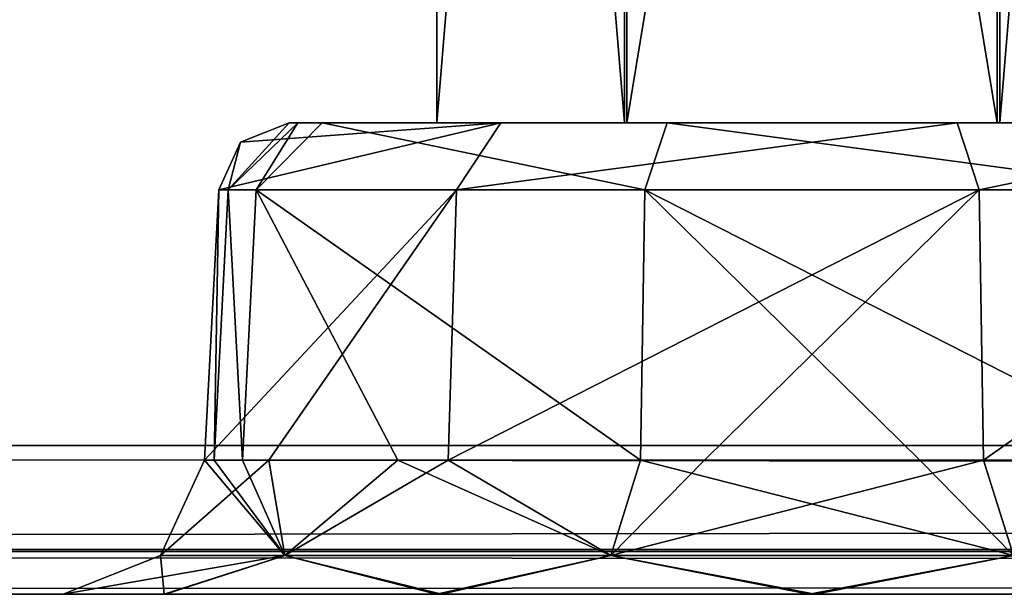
# Model space of a CAD drawing. Header units: inches. Extents: x -9.1 to 9.1, y -1.6 to 4.3.
# Tile 143 of 256: x -6.168 to -5.959, y -1.605 to -1.483. Entities that reach past the tile are written whole.
import ezdxf

# ---------------------------------------------------------------- set-up
doc = ezdxf.new("R2010")
doc.units = ezdxf.units.IN
doc.header["$LTSCALE"] = 81.481481
doc.header["$MEASUREMENT"] = 0
for name, color, linetype in [('12860', 7, 'CONTINUOUS'), ('12861', 7, 'CONTINUOUS'), ('12862', 7, 'CONTINUOUS'), ('12863', 7, 'CONTINUOUS'), ('12864', 7, 'CONTINUOUS'), ('12865', 7, 'CONTINUOUS'), ('12866', 7, 'CONTINUOUS'), ('12867', 7, 'CONTINUOUS'), ('12868', 7, 'CONTINUOUS'), ('12959', 7, 'CONTINUOUS'), ('12960', 7, 'CONTINUOUS'), ('12961', 7, 'CONTINUOUS'), ('12962', 7, 'CONTINUOUS'), ('12963', 7, 'CONTINUOUS'), ('12964', 7, 'CONTINUOUS'), ('12965', 7, 'CONTINUOUS'), ('12966', 7, 'CONTINUOUS'), ('12967', 7, 'CONTINUOUS'), ('2492', 7, 'CONTINUOUS'), ('36', 7, 'CONTINUOUS'), ('395', 7, 'CONTINUOUS'), ('55', 7, 'CONTINUOUS'), ('5729', 7, 'CONTINUOUS'), ('77', 7, 'CONTINUOUS'), ('78', 7, 'CONTINUOUS')]:
    doc.layers.add(name, color=color, linetype=linetype)

msp = doc.modelspace()

# ---------------------------------------------------------------- linework, layer by layer
at = {"layer": '12860', "linetype": 'Continuous'}
for points in [[(-6.13806, -1.59676, -4.352), (-6.11169, -1.59676, -4.43315), (-6.12875, -1.57657, -4.352), (-6.13806, -1.59676, -4.352)], [(-6.12875, -1.57657, -4.352), (-6.11169, -1.59676, -4.43315), (-6.12672, -1.57657, -4.3748), (-6.12875, -1.57657, -4.352)], [(-6.12672, -1.57657, -4.3748), (-6.11169, -1.59676, -4.43315), (-6.12067, -1.57657, -4.39689), (-6.12672, -1.57657, -4.3748)], [(-6.12067, -1.57657, -4.39689), (-6.11169, -1.59676, -4.43315), (-6.0878, -1.57657, -4.44617), (-6.12067, -1.57657, -4.39689)], [(-6.11169, -1.59676, -4.43315), (-6.04266, -1.59676, -4.4833), (-6.0878, -1.57657, -4.44617), (-6.11169, -1.59676, -4.43315)], [(-6.0878, -1.57657, -4.44617), (-6.04266, -1.59676, -4.4833), (-6.03635, -1.57657, -4.47551), (-6.0878, -1.57657, -4.44617)], [(-6.04266, -1.59676, -4.4833), (-5.95734, -1.59676, -4.4833), (-6.03635, -1.57657, -4.47551), (-6.04266, -1.59676, -4.4833)], [(-6.03635, -1.57657, -4.47551), (-5.95734, -1.59676, -4.4833), (-5.9772, -1.57657, -4.47872), (-6.03635, -1.57657, -4.47551)], [(-5.9772, -1.57657, -4.47872), (-5.95734, -1.59676, -4.4833), (-5.92287, -1.57657, -4.45509), (-5.9772, -1.57657, -4.47872)], [(-6.15871, -1.605, -4.352), (-6.13732, -1.605, -4.43148), (-6.13806, -1.59676, -4.352), (-6.15871, -1.605, -4.352)], [(-6.13806, -1.59676, -4.352), (-6.13732, -1.605, -4.43148), (-6.11169, -1.59676, -4.43315), (-6.13806, -1.59676, -4.352)], [(-6.13732, -1.605, -4.43148), (-6.07957, -1.605, -4.48927), (-6.11169, -1.59676, -4.43315), (-6.13732, -1.605, -4.43148)], [(-6.11169, -1.59676, -4.43315), (-6.07957, -1.605, -4.48927), (-6.04266, -1.59676, -4.4833), (-6.11169, -1.59676, -4.43315)], [(-6.07957, -1.605, -4.48927), (-6.00062, -1.605, -4.5107), (-6.04266, -1.59676, -4.4833), (-6.07957, -1.605, -4.48927)], [(-6.04266, -1.59676, -4.4833), (-6.00062, -1.605, -4.5107), (-5.95734, -1.59676, -4.4833), (-6.04266, -1.59676, -4.4833)], [(-6.00062, -1.605, -4.5107), (-5.92149, -1.605, -4.48987), (-5.95734, -1.59676, -4.4833), (-6.00062, -1.605, -4.5107)]]:
    msp.add_3dface(points, dxfattribs=at)
at = {"layer": '12861', "linetype": 'Continuous'}
for points in [[(-6.11169, -1.59676, -4.27085), (-6.13806, -1.59676, -4.352), (-6.11512, -1.57657, -4.29435), (-6.11169, -1.59676, -4.27085)], [(-6.13806, -1.59676, -4.352), (-6.12875, -1.57657, -4.352), (-6.11512, -1.57657, -4.29435), (-6.13806, -1.59676, -4.352)], [(-6.07713, -1.57657, -4.24891), (-6.11169, -1.59676, -4.27085), (-6.11512, -1.57657, -4.29435), (-6.07713, -1.57657, -4.24891)], [(-6.04266, -1.59676, -4.2207), (-6.11169, -1.59676, -4.27085), (-6.07713, -1.57657, -4.24891), (-6.04266, -1.59676, -4.2207)], [(-6.0228, -1.57657, -4.22528), (-6.04266, -1.59676, -4.2207), (-6.07713, -1.57657, -4.24891), (-6.0228, -1.57657, -4.22528)], [(-5.96365, -1.57657, -4.22849), (-6.04266, -1.59676, -4.2207), (-6.0228, -1.57657, -4.22528), (-5.96365, -1.57657, -4.22849)], [(-5.95734, -1.59676, -4.2207), (-6.04266, -1.59676, -4.2207), (-5.96365, -1.57657, -4.22849), (-5.95734, -1.59676, -4.2207)], [(-5.9122, -1.57657, -4.25783), (-5.95734, -1.59676, -4.2207), (-5.96365, -1.57657, -4.22849), (-5.9122, -1.57657, -4.25783)], [(-6.13703, -1.605, -4.27207), (-6.15871, -1.605, -4.352), (-6.11169, -1.59676, -4.27085), (-6.13703, -1.605, -4.27207)], [(-6.15871, -1.605, -4.352), (-6.13806, -1.59676, -4.352), (-6.11169, -1.59676, -4.27085), (-6.15871, -1.605, -4.352)], [(-6.07851, -1.605, -4.21413), (-6.13703, -1.605, -4.27207), (-6.11169, -1.59676, -4.27085), (-6.07851, -1.605, -4.21413)], [(-6.04266, -1.59676, -4.2207), (-6.07851, -1.605, -4.21413), (-6.11169, -1.59676, -4.27085), (-6.04266, -1.59676, -4.2207)], [(-5.99938, -1.605, -4.1933), (-6.07851, -1.605, -4.21413), (-6.04266, -1.59676, -4.2207), (-5.99938, -1.605, -4.1933)], [(-5.95734, -1.59676, -4.2207), (-5.99938, -1.605, -4.1933), (-6.04266, -1.59676, -4.2207), (-5.95734, -1.59676, -4.2207)], [(-5.92043, -1.605, -4.21473), (-5.99938, -1.605, -4.1933), (-5.95734, -1.59676, -4.2207), (-5.92043, -1.605, -4.21473)]]:
    msp.add_3dface(points, dxfattribs=at)
at = {"layer": '12862', "linetype": 'Continuous'}
for points in [[(-6.11512, -1.57657, -4.29435), (-6.12875, -1.57657, -4.352), (-6.07536, -1.51921, -4.25134), (-6.11512, -1.57657, -4.29435)], [(-6.07536, -1.51921, -4.25134), (-6.12875, -1.57657, -4.352), (-6.12574, -1.51921, -4.352), (-6.07536, -1.51921, -4.25134)], [(-6.07713, -1.57657, -4.24891), (-6.11512, -1.57657, -4.29435), (-6.07536, -1.51921, -4.25134), (-6.07713, -1.57657, -4.24891)], [(-6.0228, -1.57657, -4.22528), (-6.07713, -1.57657, -4.24891), (-5.96459, -1.51921, -4.23134), (-6.0228, -1.57657, -4.22528)], [(-5.96459, -1.51921, -4.23134), (-6.07713, -1.57657, -4.24891), (-6.07536, -1.51921, -4.25134), (-5.96459, -1.51921, -4.23134)], [(-5.96365, -1.57657, -4.22849), (-6.0228, -1.57657, -4.22528), (-5.96459, -1.51921, -4.23134), (-5.96365, -1.57657, -4.22849)], [(-5.88219, -1.51921, -4.30804), (-5.96365, -1.57657, -4.22849), (-5.96459, -1.51921, -4.23134), (-5.88219, -1.51921, -4.30804)], [(-5.9122, -1.57657, -4.25783), (-5.96365, -1.57657, -4.22849), (-5.88219, -1.51921, -4.30804), (-5.9122, -1.57657, -4.25783)]]:
    msp.add_3dface(points, dxfattribs=at)
at = {"layer": '12863', "linetype": 'Continuous'}
for points in [[(-6.12875, -1.57657, -4.352), (-6.12672, -1.57657, -4.3748), (-6.12574, -1.51921, -4.352), (-6.12875, -1.57657, -4.352)], [(-6.12574, -1.51921, -4.352), (-6.12672, -1.57657, -4.3748), (-6.12375, -1.51921, -4.37434), (-6.12574, -1.51921, -4.352)], [(-6.12672, -1.57657, -4.3748), (-6.12067, -1.57657, -4.39689), (-6.12375, -1.51921, -4.37434), (-6.12672, -1.57657, -4.3748)], [(-6.12375, -1.51921, -4.37434), (-6.12067, -1.57657, -4.39689), (-6.11781, -1.51921, -4.39596), (-6.12375, -1.51921, -4.37434)], [(-6.12067, -1.57657, -4.39689), (-6.0878, -1.57657, -4.44617), (-6.11781, -1.51921, -4.39596), (-6.12067, -1.57657, -4.39689)], [(-6.11781, -1.51921, -4.39596), (-6.03635, -1.57657, -4.47551), (-6.03541, -1.51921, -4.47266), (-6.11781, -1.51921, -4.39596)], [(-6.0878, -1.57657, -4.44617), (-6.03635, -1.57657, -4.47551), (-6.11781, -1.51921, -4.39596), (-6.0878, -1.57657, -4.44617)], [(-6.03635, -1.57657, -4.47551), (-5.9772, -1.57657, -4.47872), (-6.03541, -1.51921, -4.47266), (-6.03635, -1.57657, -4.47551)], [(-6.03541, -1.51921, -4.47266), (-5.92287, -1.57657, -4.45509), (-5.92464, -1.51921, -4.45266), (-6.03541, -1.51921, -4.47266)], [(-5.9772, -1.57657, -4.47872), (-5.92287, -1.57657, -4.45509), (-6.03541, -1.51921, -4.47266), (-5.9772, -1.57657, -4.47872)]]:
    msp.add_3dface(points, dxfattribs=at)
at = {"layer": '12864', "linetype": 'Continuous'}
for points in [[(-6.11077, -1.505, -4.352), (-6.12375, -1.51921, -4.37434), (-6.109, -1.505, -4.37168), (-6.11077, -1.505, -4.352)], [(-6.12109, -1.50912, -4.352), (-6.12375, -1.51921, -4.37434), (-6.11077, -1.505, -4.352), (-6.12109, -1.50912, -4.352)], [(-6.12375, -1.51921, -4.37434), (-6.11781, -1.51921, -4.39596), (-6.109, -1.505, -4.37168), (-6.12375, -1.51921, -4.37434)], [(-6.11781, -1.51921, -4.39596), (-6.10378, -1.505, -4.39073), (-6.109, -1.505, -4.37168), (-6.11781, -1.51921, -4.39596)], [(-6.11781, -1.51921, -4.39596), (-6.03541, -1.51921, -4.47266), (-6.10378, -1.505, -4.39073), (-6.11781, -1.51921, -4.39596)], [(-6.10378, -1.505, -4.39073), (-6.03541, -1.51921, -4.47266), (-6.03072, -1.505, -4.45838), (-6.10378, -1.505, -4.39073)], [(-6.03541, -1.51921, -4.47266), (-5.92464, -1.51921, -4.45266), (-6.03072, -1.505, -4.45838), (-6.03541, -1.51921, -4.47266)], [(-6.03072, -1.505, -4.45838), (-5.92464, -1.51921, -4.45266), (-5.93403, -1.505, -4.44092), (-6.03072, -1.505, -4.45838)], [(-6.12574, -1.51921, -4.352), (-6.12375, -1.51921, -4.37434), (-6.12109, -1.50912, -4.352), (-6.12574, -1.51921, -4.352)]]:
    msp.add_3dface(points, dxfattribs=at)
at = {"layer": '12865', "linetype": 'Continuous'}
for points in [[(-6.11077, -1.505, -4.352), (-6.0795, -1.505, -4.352), (-6.03924, -1.505, -4.28289), (-6.11077, -1.505, -4.352)], [(-6.06597, -1.505, -4.26308), (-6.11077, -1.505, -4.352), (-6.03924, -1.505, -4.28289), (-6.06597, -1.505, -4.26308)], [(-6.11077, -1.505, -4.352), (-6.109, -1.505, -4.37168), (-6.0795, -1.505, -4.352), (-6.11077, -1.505, -4.352)], [(-6.109, -1.505, -4.37168), (-6.10378, -1.505, -4.39073), (-6.0795, -1.505, -4.352), (-6.109, -1.505, -4.37168)], [(-6.0795, -1.505, -4.352), (-6.10378, -1.505, -4.39073), (-6.03977, -1.505, -4.42079), (-6.0795, -1.505, -4.352)], [(-6.10378, -1.505, -4.39073), (-6.03072, -1.505, -4.45838), (-6.03977, -1.505, -4.42079), (-6.10378, -1.505, -4.39073)], [(-5.96928, -1.505, -4.24562), (-6.06597, -1.505, -4.26308), (-6.03924, -1.505, -4.28289), (-5.96928, -1.505, -4.24562)], [(-6.03977, -1.505, -4.42079), (-6.03072, -1.505, -4.45838), (-5.96076, -1.505, -4.42111), (-6.03977, -1.505, -4.42079)], [(-5.96023, -1.505, -4.28321), (-5.96928, -1.505, -4.24562), (-6.03924, -1.505, -4.28289), (-5.96023, -1.505, -4.28321)], [(-6.03072, -1.505, -4.45838), (-5.93403, -1.505, -4.44092), (-5.96076, -1.505, -4.42111), (-6.03072, -1.505, -4.45838)], [(-5.89622, -1.505, -4.31327), (-5.96928, -1.505, -4.24562), (-5.96023, -1.505, -4.28321), (-5.89622, -1.505, -4.31327)], [(-5.96076, -1.505, -4.42111), (-5.88923, -1.505, -4.352), (-5.9205, -1.505, -4.352), (-5.96076, -1.505, -4.42111)], [(-5.93403, -1.505, -4.44092), (-5.88923, -1.505, -4.352), (-5.96076, -1.505, -4.42111), (-5.93403, -1.505, -4.44092)], [(-5.9205, -1.505, -4.352), (-5.89622, -1.505, -4.31327), (-5.96023, -1.505, -4.28321), (-5.9205, -1.505, -4.352)]]:
    msp.add_3dface(points, dxfattribs=at)
at = {"layer": '12866', "linetype": 'Continuous'}
for points in [[(-6.12574, -1.51921, -4.352), (-6.12109, -1.50912, -4.352), (-6.06597, -1.505, -4.26308), (-6.12574, -1.51921, -4.352)], [(-6.07536, -1.51921, -4.25134), (-6.12574, -1.51921, -4.352), (-6.06597, -1.505, -4.26308), (-6.07536, -1.51921, -4.25134)], [(-6.12109, -1.50912, -4.352), (-6.11077, -1.505, -4.352), (-6.06597, -1.505, -4.26308), (-6.12109, -1.50912, -4.352)], [(-6.07536, -1.51921, -4.25134), (-6.06597, -1.505, -4.26308), (-5.96928, -1.505, -4.24562), (-6.07536, -1.51921, -4.25134)], [(-5.96459, -1.51921, -4.23134), (-6.07536, -1.51921, -4.25134), (-5.96928, -1.505, -4.24562), (-5.96459, -1.51921, -4.23134)], [(-5.96459, -1.51921, -4.23134), (-5.96928, -1.505, -4.24562), (-5.89622, -1.505, -4.31327), (-5.96459, -1.51921, -4.23134)], [(-5.88219, -1.51921, -4.30804), (-5.96459, -1.51921, -4.23134), (-5.89622, -1.505, -4.31327), (-5.88219, -1.51921, -4.30804)]]:
    msp.add_3dface(points, dxfattribs=at)
at = {"layer": '12867', "linetype": 'Continuous'}
for points in [[(-6.0795, -1.025, -4.352), (-6.03977, -1.505, -4.42079), (-6.03975, -1.025, -4.42085), (-6.0795, -1.025, -4.352)], [(-6.0795, -1.505, -4.352), (-6.03977, -1.505, -4.42079), (-6.0795, -1.025, -4.352), (-6.0795, -1.505, -4.352)], [(-6.03977, -1.505, -4.42079), (-5.96076, -1.505, -4.42111), (-6.03975, -1.025, -4.42085), (-6.03977, -1.505, -4.42079)], [(-6.03975, -1.025, -4.42085), (-5.96076, -1.505, -4.42111), (-5.96025, -1.025, -4.42085), (-6.03975, -1.025, -4.42085)], [(-5.96076, -1.505, -4.42111), (-5.9205, -1.505, -4.352), (-5.96025, -1.025, -4.42085), (-5.96076, -1.505, -4.42111)], [(-5.96025, -1.025, -4.42085), (-5.9205, -1.505, -4.352), (-5.9205, -1.025, -4.352), (-5.96025, -1.025, -4.42085)]]:
    msp.add_3dface(points, dxfattribs=at)
at = {"layer": '12868', "linetype": 'Continuous'}
for points in [[(-6.0795, -1.505, -4.352), (-6.0795, -1.025, -4.352), (-6.03975, -1.025, -4.28315), (-6.0795, -1.505, -4.352)], [(-6.03924, -1.505, -4.28289), (-6.0795, -1.505, -4.352), (-6.03975, -1.025, -4.28315), (-6.03924, -1.505, -4.28289)], [(-5.96025, -1.025, -4.28315), (-6.03924, -1.505, -4.28289), (-6.03975, -1.025, -4.28315), (-5.96025, -1.025, -4.28315)], [(-5.96023, -1.505, -4.28321), (-6.03924, -1.505, -4.28289), (-5.96025, -1.025, -4.28315), (-5.96023, -1.505, -4.28321)], [(-5.9205, -1.025, -4.352), (-5.96023, -1.505, -4.28321), (-5.96025, -1.025, -4.28315), (-5.9205, -1.025, -4.352)], [(-5.9205, -1.505, -4.352), (-5.96023, -1.505, -4.28321), (-5.9205, -1.025, -4.352), (-5.9205, -1.505, -4.352)]]:
    msp.add_3dface(points, dxfattribs=at)
at = {"layer": '12959', "linetype": 'Continuous'}
for points in [[(-6.11512, -1.57657, 4.40965), (-6.13806, -1.59676, 4.352), (-6.12875, -1.57657, 4.352), (-6.11512, -1.57657, 4.40965)], [(-6.11169, -1.59676, 4.43315), (-6.13806, -1.59676, 4.352), (-6.11512, -1.57657, 4.40965), (-6.11169, -1.59676, 4.43315)], [(-6.07713, -1.57657, 4.45509), (-6.11169, -1.59676, 4.43315), (-6.11512, -1.57657, 4.40965), (-6.07713, -1.57657, 4.45509)], [(-6.04266, -1.59676, 4.4833), (-6.11169, -1.59676, 4.43315), (-6.07713, -1.57657, 4.45509), (-6.04266, -1.59676, 4.4833)], [(-6.0228, -1.57657, 4.47872), (-6.04266, -1.59676, 4.4833), (-6.07713, -1.57657, 4.45509), (-6.0228, -1.57657, 4.47872)], [(-5.96365, -1.57657, 4.47551), (-6.04266, -1.59676, 4.4833), (-6.0228, -1.57657, 4.47872), (-5.96365, -1.57657, 4.47551)], [(-5.95734, -1.59676, 4.4833), (-6.04266, -1.59676, 4.4833), (-5.96365, -1.57657, 4.47551), (-5.95734, -1.59676, 4.4833)], [(-5.9122, -1.57657, 4.44617), (-5.95734, -1.59676, 4.4833), (-5.96365, -1.57657, 4.47551), (-5.9122, -1.57657, 4.44617)], [(-6.13703, -1.605, 4.43193), (-6.15871, -1.605, 4.352), (-6.11169, -1.59676, 4.43315), (-6.13703, -1.605, 4.43193)], [(-6.11169, -1.59676, 4.43315), (-6.15871, -1.605, 4.352), (-6.13806, -1.59676, 4.352), (-6.11169, -1.59676, 4.43315)], [(-6.07851, -1.605, 4.48987), (-6.13703, -1.605, 4.43193), (-6.11169, -1.59676, 4.43315), (-6.07851, -1.605, 4.48987)], [(-6.04266, -1.59676, 4.4833), (-6.07851, -1.605, 4.48987), (-6.11169, -1.59676, 4.43315), (-6.04266, -1.59676, 4.4833)], [(-5.99938, -1.605, 4.5107), (-6.07851, -1.605, 4.48987), (-6.04266, -1.59676, 4.4833), (-5.99938, -1.605, 4.5107)], [(-5.95734, -1.59676, 4.4833), (-5.99938, -1.605, 4.5107), (-6.04266, -1.59676, 4.4833), (-5.95734, -1.59676, 4.4833)], [(-5.92043, -1.605, 4.48927), (-5.99938, -1.605, 4.5107), (-5.95734, -1.59676, 4.4833), (-5.92043, -1.605, 4.48927)]]:
    msp.add_3dface(points, dxfattribs=at)
at = {"layer": '12960', "linetype": 'Continuous'}
for points in [[(-6.12875, -1.57657, 4.352), (-6.13806, -1.59676, 4.352), (-6.11169, -1.59676, 4.27085), (-6.12875, -1.57657, 4.352)], [(-6.12875, -1.57657, 4.352), (-6.11169, -1.59676, 4.27085), (-6.12672, -1.57657, 4.3292), (-6.12875, -1.57657, 4.352)], [(-6.12672, -1.57657, 4.3292), (-6.11169, -1.59676, 4.27085), (-6.12067, -1.57657, 4.30711), (-6.12672, -1.57657, 4.3292)], [(-6.12067, -1.57657, 4.30711), (-6.11169, -1.59676, 4.27085), (-6.0878, -1.57657, 4.25783), (-6.12067, -1.57657, 4.30711)], [(-6.11169, -1.59676, 4.27085), (-6.04266, -1.59676, 4.2207), (-6.0878, -1.57657, 4.25783), (-6.11169, -1.59676, 4.27085)], [(-6.0878, -1.57657, 4.25783), (-6.04266, -1.59676, 4.2207), (-6.03635, -1.57657, 4.22849), (-6.0878, -1.57657, 4.25783)], [(-6.04266, -1.59676, 4.2207), (-5.95734, -1.59676, 4.2207), (-6.03635, -1.57657, 4.22849), (-6.04266, -1.59676, 4.2207)], [(-6.03635, -1.57657, 4.22849), (-5.95734, -1.59676, 4.2207), (-5.9772, -1.57657, 4.22528), (-6.03635, -1.57657, 4.22849)], [(-5.9772, -1.57657, 4.22528), (-5.95734, -1.59676, 4.2207), (-5.92287, -1.57657, 4.24891), (-5.9772, -1.57657, 4.22528)], [(-6.15871, -1.605, 4.352), (-6.13732, -1.605, 4.27252), (-6.13806, -1.59676, 4.352), (-6.15871, -1.605, 4.352)], [(-6.13806, -1.59676, 4.352), (-6.13732, -1.605, 4.27252), (-6.11169, -1.59676, 4.27085), (-6.13806, -1.59676, 4.352)], [(-6.13732, -1.605, 4.27252), (-6.07957, -1.605, 4.21473), (-6.11169, -1.59676, 4.27085), (-6.13732, -1.605, 4.27252)], [(-6.11169, -1.59676, 4.27085), (-6.07957, -1.605, 4.21473), (-6.04266, -1.59676, 4.2207), (-6.11169, -1.59676, 4.27085)], [(-6.07957, -1.605, 4.21473), (-6.00062, -1.605, 4.1933), (-6.04266, -1.59676, 4.2207), (-6.07957, -1.605, 4.21473)], [(-6.04266, -1.59676, 4.2207), (-6.00062, -1.605, 4.1933), (-5.95734, -1.59676, 4.2207), (-6.04266, -1.59676, 4.2207)], [(-6.00062, -1.605, 4.1933), (-5.92149, -1.605, 4.21413), (-5.95734, -1.59676, 4.2207), (-6.00062, -1.605, 4.1933)]]:
    msp.add_3dface(points, dxfattribs=at)
at = {"layer": '12961', "linetype": 'Continuous'}
for points in [[(-6.12875, -1.57657, 4.352), (-6.12672, -1.57657, 4.3292), (-6.12574, -1.51921, 4.352), (-6.12875, -1.57657, 4.352)], [(-6.12574, -1.51921, 4.352), (-6.12672, -1.57657, 4.3292), (-6.12375, -1.51921, 4.32966), (-6.12574, -1.51921, 4.352)], [(-6.12672, -1.57657, 4.3292), (-6.12067, -1.57657, 4.30711), (-6.12375, -1.51921, 4.32966), (-6.12672, -1.57657, 4.3292)], [(-6.12375, -1.51921, 4.32966), (-6.12067, -1.57657, 4.30711), (-6.11781, -1.51921, 4.30804), (-6.12375, -1.51921, 4.32966)], [(-6.12067, -1.57657, 4.30711), (-6.0878, -1.57657, 4.25783), (-6.11781, -1.51921, 4.30804), (-6.12067, -1.57657, 4.30711)], [(-6.11781, -1.51921, 4.30804), (-6.03635, -1.57657, 4.22849), (-6.03541, -1.51921, 4.23134), (-6.11781, -1.51921, 4.30804)], [(-6.0878, -1.57657, 4.25783), (-6.03635, -1.57657, 4.22849), (-6.11781, -1.51921, 4.30804), (-6.0878, -1.57657, 4.25783)], [(-6.03635, -1.57657, 4.22849), (-5.9772, -1.57657, 4.22528), (-6.03541, -1.51921, 4.23134), (-6.03635, -1.57657, 4.22849)], [(-6.03541, -1.51921, 4.23134), (-5.92287, -1.57657, 4.24891), (-5.92464, -1.51921, 4.25134), (-6.03541, -1.51921, 4.23134)], [(-5.9772, -1.57657, 4.22528), (-5.92287, -1.57657, 4.24891), (-6.03541, -1.51921, 4.23134), (-5.9772, -1.57657, 4.22528)]]:
    msp.add_3dface(points, dxfattribs=at)
at = {"layer": '12962', "linetype": 'Continuous'}
for points in [[(-6.12875, -1.57657, 4.352), (-6.12574, -1.51921, 4.352), (-6.07536, -1.51921, 4.45266), (-6.12875, -1.57657, 4.352)], [(-6.11512, -1.57657, 4.40965), (-6.12875, -1.57657, 4.352), (-6.07536, -1.51921, 4.45266), (-6.11512, -1.57657, 4.40965)], [(-6.07713, -1.57657, 4.45509), (-6.11512, -1.57657, 4.40965), (-6.07536, -1.51921, 4.45266), (-6.07713, -1.57657, 4.45509)], [(-5.96459, -1.51921, 4.47266), (-6.07713, -1.57657, 4.45509), (-6.07536, -1.51921, 4.45266), (-5.96459, -1.51921, 4.47266)], [(-6.0228, -1.57657, 4.47872), (-6.07713, -1.57657, 4.45509), (-5.96459, -1.51921, 4.47266), (-6.0228, -1.57657, 4.47872)], [(-5.96365, -1.57657, 4.47551), (-6.0228, -1.57657, 4.47872), (-5.96459, -1.51921, 4.47266), (-5.96365, -1.57657, 4.47551)], [(-5.88219, -1.51921, 4.39596), (-5.96365, -1.57657, 4.47551), (-5.96459, -1.51921, 4.47266), (-5.88219, -1.51921, 4.39596)], [(-5.9122, -1.57657, 4.44617), (-5.96365, -1.57657, 4.47551), (-5.88219, -1.51921, 4.39596), (-5.9122, -1.57657, 4.44617)]]:
    msp.add_3dface(points, dxfattribs=at)
at = {"layer": '12963', "linetype": 'Continuous'}
for points in [[(-6.06597, -1.505, 4.44092), (-6.12574, -1.51921, 4.352), (-6.12109, -1.50912, 4.352), (-6.06597, -1.505, 4.44092)], [(-6.07536, -1.51921, 4.45266), (-6.12574, -1.51921, 4.352), (-6.06597, -1.505, 4.44092), (-6.07536, -1.51921, 4.45266)], [(-6.11077, -1.505, 4.352), (-6.06597, -1.505, 4.44092), (-6.12109, -1.50912, 4.352), (-6.11077, -1.505, 4.352)], [(-5.96928, -1.505, 4.45838), (-6.07536, -1.51921, 4.45266), (-6.06597, -1.505, 4.44092), (-5.96928, -1.505, 4.45838)], [(-5.96459, -1.51921, 4.47266), (-6.07536, -1.51921, 4.45266), (-5.96928, -1.505, 4.45838), (-5.96459, -1.51921, 4.47266)], [(-5.89622, -1.505, 4.39073), (-5.96459, -1.51921, 4.47266), (-5.96928, -1.505, 4.45838), (-5.89622, -1.505, 4.39073)], [(-5.88219, -1.51921, 4.39596), (-5.96459, -1.51921, 4.47266), (-5.89622, -1.505, 4.39073), (-5.88219, -1.51921, 4.39596)]]:
    msp.add_3dface(points, dxfattribs=at)
at = {"layer": '12964', "linetype": 'Continuous'}
for points in [[(-6.11077, -1.505, 4.352), (-6.0795, -1.505, 4.352), (-6.03924, -1.505, 4.42111), (-6.11077, -1.505, 4.352)], [(-6.11077, -1.505, 4.352), (-6.109, -1.505, 4.33232), (-6.0795, -1.505, 4.352), (-6.11077, -1.505, 4.352)], [(-6.06597, -1.505, 4.44092), (-6.11077, -1.505, 4.352), (-6.03924, -1.505, 4.42111), (-6.06597, -1.505, 4.44092)], [(-6.109, -1.505, 4.33232), (-6.10378, -1.505, 4.31327), (-6.0795, -1.505, 4.352), (-6.109, -1.505, 4.33232)], [(-6.0795, -1.505, 4.352), (-6.10378, -1.505, 4.31327), (-6.03977, -1.505, 4.28321), (-6.0795, -1.505, 4.352)], [(-6.10378, -1.505, 4.31327), (-6.03072, -1.505, 4.24562), (-6.03977, -1.505, 4.28321), (-6.10378, -1.505, 4.31327)], [(-5.96928, -1.505, 4.45838), (-6.06597, -1.505, 4.44092), (-6.03924, -1.505, 4.42111), (-5.96928, -1.505, 4.45838)], [(-6.03977, -1.505, 4.28321), (-6.03072, -1.505, 4.24562), (-5.96076, -1.505, 4.28289), (-6.03977, -1.505, 4.28321)], [(-5.96023, -1.505, 4.42079), (-5.96928, -1.505, 4.45838), (-6.03924, -1.505, 4.42111), (-5.96023, -1.505, 4.42079)], [(-6.03072, -1.505, 4.24562), (-5.93403, -1.505, 4.26308), (-5.96076, -1.505, 4.28289), (-6.03072, -1.505, 4.24562)], [(-5.89622, -1.505, 4.39073), (-5.96928, -1.505, 4.45838), (-5.96023, -1.505, 4.42079), (-5.89622, -1.505, 4.39073)], [(-5.96076, -1.505, 4.28289), (-5.88923, -1.505, 4.352), (-5.9205, -1.505, 4.352), (-5.96076, -1.505, 4.28289)], [(-5.93403, -1.505, 4.26308), (-5.88923, -1.505, 4.352), (-5.96076, -1.505, 4.28289), (-5.93403, -1.505, 4.26308)], [(-5.9205, -1.505, 4.352), (-5.89622, -1.505, 4.39073), (-5.96023, -1.505, 4.42079), (-5.9205, -1.505, 4.352)]]:
    msp.add_3dface(points, dxfattribs=at)
at = {"layer": '12965', "linetype": 'Continuous'}
for points in [[(-6.12375, -1.51921, 4.32966), (-6.11077, -1.505, 4.352), (-6.12109, -1.50912, 4.352), (-6.12375, -1.51921, 4.32966)], [(-6.12375, -1.51921, 4.32966), (-6.11781, -1.51921, 4.30804), (-6.109, -1.505, 4.33232), (-6.12375, -1.51921, 4.32966)], [(-6.11077, -1.505, 4.352), (-6.12375, -1.51921, 4.32966), (-6.109, -1.505, 4.33232), (-6.11077, -1.505, 4.352)], [(-6.11781, -1.51921, 4.30804), (-6.10378, -1.505, 4.31327), (-6.109, -1.505, 4.33232), (-6.11781, -1.51921, 4.30804)], [(-6.11781, -1.51921, 4.30804), (-6.03541, -1.51921, 4.23134), (-6.10378, -1.505, 4.31327), (-6.11781, -1.51921, 4.30804)], [(-6.03541, -1.51921, 4.23134), (-6.03072, -1.505, 4.24562), (-6.10378, -1.505, 4.31327), (-6.03541, -1.51921, 4.23134)], [(-6.03541, -1.51921, 4.23134), (-5.92464, -1.51921, 4.25134), (-6.03072, -1.505, 4.24562), (-6.03541, -1.51921, 4.23134)], [(-5.92464, -1.51921, 4.25134), (-5.93403, -1.505, 4.26308), (-6.03072, -1.505, 4.24562), (-5.92464, -1.51921, 4.25134)], [(-6.12574, -1.51921, 4.352), (-6.12375, -1.51921, 4.32966), (-6.12109, -1.50912, 4.352), (-6.12574, -1.51921, 4.352)]]:
    msp.add_3dface(points, dxfattribs=at)
at = {"layer": '12966', "linetype": 'Continuous'}
for points in [[(-6.0795, -1.025, 4.352), (-6.03977, -1.505, 4.28321), (-6.03975, -1.025, 4.28315), (-6.0795, -1.025, 4.352)], [(-6.0795, -1.505, 4.352), (-6.03977, -1.505, 4.28321), (-6.0795, -1.025, 4.352), (-6.0795, -1.505, 4.352)], [(-6.03977, -1.505, 4.28321), (-5.96076, -1.505, 4.28289), (-6.03975, -1.025, 4.28315), (-6.03977, -1.505, 4.28321)], [(-6.03975, -1.025, 4.28315), (-5.96076, -1.505, 4.28289), (-5.96025, -1.025, 4.28315), (-6.03975, -1.025, 4.28315)], [(-5.96076, -1.505, 4.28289), (-5.9205, -1.505, 4.352), (-5.96025, -1.025, 4.28315), (-5.96076, -1.505, 4.28289)], [(-5.96025, -1.025, 4.28315), (-5.9205, -1.505, 4.352), (-5.9205, -1.025, 4.352), (-5.96025, -1.025, 4.28315)]]:
    msp.add_3dface(points, dxfattribs=at)
at = {"layer": '12967', "linetype": 'Continuous'}
for points in [[(-6.0795, -1.505, 4.352), (-6.0795, -1.025, 4.352), (-6.03975, -1.025, 4.42085), (-6.0795, -1.505, 4.352)], [(-6.03924, -1.505, 4.42111), (-6.0795, -1.505, 4.352), (-6.03975, -1.025, 4.42085), (-6.03924, -1.505, 4.42111)], [(-5.96025, -1.025, 4.42085), (-6.03924, -1.505, 4.42111), (-6.03975, -1.025, 4.42085), (-5.96025, -1.025, 4.42085)], [(-5.96023, -1.505, 4.42079), (-6.03924, -1.505, 4.42111), (-5.96025, -1.025, 4.42085), (-5.96023, -1.505, 4.42079)], [(-5.9205, -1.025, 4.352), (-5.96023, -1.505, 4.42079), (-5.96025, -1.025, 4.42085), (-5.9205, -1.025, 4.352)], [(-5.9205, -1.505, 4.352), (-5.96023, -1.505, 4.42079), (-5.9205, -1.025, 4.352), (-5.9205, -1.505, 4.352)]]:
    msp.add_3dface(points, dxfattribs=at)
at = {"layer": '2492', "linetype": 'Continuous'}
for points in [[(-6.8742, -0.63817, -4.47526), (-6.82519, -1.57343, -4.42625), (-6.1063, -0.63817, -4.47526), (-6.8742, -0.63817, -4.47526)], [(-6.1063, -0.63817, -4.47526), (-6.82519, -1.57343, -4.42625), (-6.24995, -0.84342, -4.4645), (-6.1063, -0.63817, -4.47526)]]:
    msp.add_3dface(points, dxfattribs=at)
at = {"layer": '36', "linetype": 'Continuous'}
for points in [[(-8.57818, -1.605, -4.59779), (8.5782, -1.605, -4.59779), (-6.00062, -1.605, -4.5107), (-8.57818, -1.605, -4.59779)], [(-8.57818, -1.605, -4.59779), (-6.00062, -1.605, -4.5107), (-8.30044, -1.605, -4.45621), (-8.57818, -1.605, -4.59779)], [(8.5782, -1.605, 4.59779), (-8.57818, -1.605, 4.59779), (6.00062, -1.605, 4.5107), (8.5782, -1.605, 4.59779)], [(6.00062, -1.605, 4.5107), (-8.57818, -1.605, 4.59779), (5.92149, -1.605, 4.48987), (6.00062, -1.605, 4.5107)], [(5.92149, -1.605, 4.48987), (-8.57818, -1.605, 4.59779), (2.00062, -1.605, 4.5107), (5.92149, -1.605, 4.48987)], [(2.00062, -1.605, 4.5107), (-8.57818, -1.605, 4.59779), (1.92149, -1.605, 4.48987), (2.00062, -1.605, 4.5107)], [(1.92149, -1.605, 4.48987), (-8.57818, -1.605, 4.59779), (-1.99938, -1.605, 4.5107), (1.92149, -1.605, 4.48987)], [(-1.99938, -1.605, 4.5107), (-8.57818, -1.605, 4.59779), (-2.07851, -1.605, 4.48987), (-1.99938, -1.605, 4.5107)], [(-2.07851, -1.605, 4.48987), (-8.57818, -1.605, 4.59779), (-2.31451, -1.605, 4.45621), (-2.07851, -1.605, 4.48987)], [(-5.99938, -1.605, 4.5107), (-8.57818, -1.605, 4.59779), (-6.07851, -1.605, 4.48987), (-5.99938, -1.605, 4.5107)], [(-8.57818, -1.605, 4.59779), (-5.99938, -1.605, 4.5107), (-4.15531, -1.605, 4.45621), (-8.57818, -1.605, 4.59779)], [(-6.07851, -1.605, 4.48987), (-8.57818, -1.605, 4.59779), (-6.31451, -1.605, 4.45621), (-6.07851, -1.605, 4.48987)], [(-2.31451, -1.605, 4.45621), (-8.57818, -1.605, 4.59779), (-2.82519, -1.605, 4.45621), (-2.31451, -1.605, 4.45621)], [(-2.82519, -1.605, 4.45621), (-8.57818, -1.605, 4.59779), (-3.17481, -1.605, 4.45621), (-2.82519, -1.605, 4.45621)], [(-3.17481, -1.605, 4.45621), (-8.57818, -1.605, 4.59779), (-3.84469, -1.605, 4.45621), (-3.17481, -1.605, 4.45621)], [(-3.84469, -1.605, 4.45621), (-8.57818, -1.605, 4.59779), (-4.15531, -1.605, 4.45621), (-3.84469, -1.605, 4.45621)], [(-8.30044, -1.605, -4.45621), (-6.00062, -1.605, -4.5107), (-7.17481, -1.605, -4.45621), (-8.30044, -1.605, -4.45621)], [(-7.17481, -1.605, -4.45621), (-6.00062, -1.605, -4.5107), (-7.13242, -1.605, -4.43865), (-7.17481, -1.605, -4.45621)], [(-6.00062, -1.605, -4.5107), (-6.82519, -1.605, -4.45621), (-7.13242, -1.605, -4.43865), (-6.00062, -1.605, -4.5107)], [(-6.82519, -1.605, -4.45621), (-6.00062, -1.605, -4.5107), (-6.31451, -1.605, -4.45621), (-6.82519, -1.605, -4.45621)], [(-6.00062, -1.605, -4.5107), (-6.07957, -1.605, -4.48927), (-6.31451, -1.605, -4.45621), (-6.00062, -1.605, -4.5107)], [(-6.31451, -1.605, -4.45621), (-6.07957, -1.605, -4.48927), (-6.26929, -1.605, -4.43563), (-6.31451, -1.605, -4.45621)], [(-6.13703, -1.605, 4.43193), (-6.07851, -1.605, 4.48987), (-6.31451, -1.605, 4.45621), (-6.13703, -1.605, 4.43193)], [(-6.26926, -1.605, 4.4356), (-6.13703, -1.605, 4.43193), (-6.31451, -1.605, 4.45621), (-6.26926, -1.605, 4.4356)], [(-6.26929, -1.605, -4.43563), (-6.07957, -1.605, -4.48927), (-6.25517, -1.605, -4.38793), (-6.26929, -1.605, -4.43563)], [(-6.15871, -1.605, 4.352), (-6.13703, -1.605, 4.43193), (-6.26926, -1.605, 4.4356), (-6.15871, -1.605, 4.352)], [(-6.25517, -1.605, 4.38793), (-6.15871, -1.605, 4.352), (-6.26926, -1.605, 4.4356), (-6.25517, -1.605, 4.38793)], [(-6.07957, -1.605, -4.48927), (-6.13732, -1.605, -4.43148), (-6.25517, -1.605, -4.38793), (-6.07957, -1.605, -4.48927)], [(-6.25517, -1.605, -4.38793), (-6.13732, -1.605, -4.43148), (-6.25165, -1.605, -4.29664), (-6.25517, -1.605, -4.38793)], [(-6.21654, -1.605, 4.2123), (-6.15871, -1.605, 4.352), (-6.25517, -1.605, 4.38793), (-6.21654, -1.605, 4.2123)], [(-6.25165, -1.605, -4.29664), (-6.13732, -1.605, -4.43148), (-6.21654, -1.605, -4.2123), (-6.25165, -1.605, -4.29664)], [(-6.21654, -1.605, -4.2123), (-6.13732, -1.605, -4.43148), (-6.21418, -1.605, -4.15122), (-6.21654, -1.605, -4.2123)], [(-6.21428, -1.605, 4.15103), (-6.15871, -1.605, 4.352), (-6.21654, -1.605, 4.2123), (-6.21428, -1.605, 4.15103)], [(-6.15871, -1.605, -4.352), (-6.15871, -1.605, 4.352), (-6.21428, -1.605, 4.15103), (-6.15871, -1.605, -4.352)], [(-6.15871, -1.605, -4.352), (-6.21428, -1.605, 4.15103), (-6.21418, -1.605, -4.15122), (-6.15871, -1.605, -4.352)], [(-6.13732, -1.605, -4.43148), (-6.15871, -1.605, -4.352), (-6.21418, -1.605, -4.15122), (-6.13732, -1.605, -4.43148)], [(-6.15871, -1.605, -4.352), (-6.13703, -1.605, -4.27207), (-6.15871, -1.605, 4.352), (-6.15871, -1.605, -4.352)], [(-6.15871, -1.605, 4.352), (-6.13703, -1.605, -4.27207), (-6.13732, -1.605, 4.27252), (-6.15871, -1.605, 4.352)], [(-6.13732, -1.605, 4.27252), (-6.13703, -1.605, -4.27207), (-6.07957, -1.605, 4.21473), (-6.13732, -1.605, 4.27252)], [(-6.13703, -1.605, -4.27207), (-6.07851, -1.605, -4.21413), (-6.07957, -1.605, 4.21473), (-6.13703, -1.605, -4.27207)], [(-6.07957, -1.605, 4.21473), (-6.07851, -1.605, -4.21413), (-6.00062, -1.605, 4.1933), (-6.07957, -1.605, 4.21473)], [(-6.07851, -1.605, -4.21413), (-5.99938, -1.605, -4.1933), (-6.00062, -1.605, 4.1933), (-6.07851, -1.605, -4.21413)], [(-6.00062, -1.605, -4.5107), (8.5782, -1.605, -4.59779), (-5.92149, -1.605, -4.48987), (-6.00062, -1.605, -4.5107)], [(-6.00062, -1.605, 4.1933), (-5.99938, -1.605, -4.1933), (-5.92149, -1.605, 4.21413), (-6.00062, -1.605, 4.1933)], [(-5.99938, -1.605, -4.1933), (-5.92043, -1.605, -4.21473), (-5.92149, -1.605, 4.21413), (-5.99938, -1.605, -4.1933)], [(-5.99938, -1.605, 4.5107), (-5.92043, -1.605, 4.48927), (-5.68549, -1.605, 4.45621), (-5.99938, -1.605, 4.5107)], [(-5.17481, -1.605, 4.45621), (-5.99938, -1.605, 4.5107), (-5.68549, -1.605, 4.45621), (-5.17481, -1.605, 4.45621)], [(-5.99938, -1.605, 4.5107), (-5.17481, -1.605, 4.45621), (-4.86755, -1.605, 4.43868), (-5.99938, -1.605, 4.5107)], [(-4.15531, -1.605, 4.45621), (-5.99938, -1.605, 4.5107), (-4.82519, -1.605, 4.45621), (-4.15531, -1.605, 4.45621)], [(-4.82519, -1.605, 4.45621), (-5.99938, -1.605, 4.5107), (-4.86755, -1.605, 4.43868), (-4.82519, -1.605, 4.45621)]]:
    msp.add_3dface(points, dxfattribs=at)
at = {"layer": '395', "linetype": 'Continuous'}
for points in [[(-8.57837, -1.57343, 4.62775), (8.57837, -1.57343, 4.62775), (-8.52935, -0.63817, 4.57874), (-8.57837, -1.57343, 4.62775)], [(-8.52935, -0.63817, 4.57874), (8.57837, -1.57343, 4.62775), (-7.12257, -0.63817, 4.57874), (-8.52935, -0.63817, 4.57874)], [(-7.12257, -0.63817, 4.57874), (8.57837, -1.57343, 4.62775), (-6.87743, -0.63817, 4.57874), (-7.12257, -0.63817, 4.57874)], [(-6.87743, -0.63817, 4.57874), (8.57837, -1.57343, 4.62775), (-6.10307, -0.63817, 4.57874), (-6.87743, -0.63817, 4.57874)], [(-6.10307, -0.63817, 4.57874), (8.57837, -1.57343, 4.62775), (-5.89693, -0.63817, 4.57874), (-6.10307, -0.63817, 4.57874)]]:
    msp.add_3dface(points, dxfattribs=at)
at = {"layer": '55', "linetype": 'Continuous'}
for points in [[(8.57837, -1.59603, 4.61918), (8.57837, -1.57343, 4.62775), (-8.57837, -1.59542, 4.61977), (8.57837, -1.59603, 4.61918)], [(-8.57837, -1.59542, 4.61977), (8.57837, -1.57343, 4.62775), (-8.57837, -1.57343, 4.62775), (-8.57837, -1.59542, 4.61977)], [(-8.57818, -1.605, 4.59779), (8.57837, -1.59603, 4.61918), (-8.57837, -1.59542, 4.61977), (-8.57818, -1.605, 4.59779)], [(-8.57818, -1.605, 4.59779), (8.5782, -1.605, 4.59779), (8.57837, -1.59603, 4.61918), (-8.57818, -1.605, 4.59779)]]:
    msp.add_3dface(points, dxfattribs=at)
at = {"layer": '5729', "linetype": 'Continuous'}
for points in [[(-6.23572, -1.50843, 4.19315), (-6.10647, -0.88343, 4.12416), (-6.22177, -1.46921, 4.17751), (-6.23572, -1.50843, 4.19315)], [(-6.10647, -0.88343, 4.12416), (-6.23572, -1.50843, 4.19315), (-6.21216, -0.88343, 4.21696), (-6.10647, -0.88343, 4.12416)]]:
    msp.add_3dface(points, dxfattribs=at)
at = {"layer": '77', "linetype": 'Continuous'}
for points in [[(-8.57837, -1.59603, -4.61918), (-8.57837, -1.57343, -4.62775), (8.57837, -1.59542, -4.61977), (-8.57837, -1.59603, -4.61918)], [(8.57837, -1.59542, -4.61977), (-8.57837, -1.57343, -4.62775), (8.57837, -1.57343, -4.62775), (8.57837, -1.59542, -4.61977)], [(8.5782, -1.605, -4.59779), (-8.57837, -1.59603, -4.61918), (8.57837, -1.59542, -4.61977), (8.5782, -1.605, -4.59779)], [(8.5782, -1.605, -4.59779), (-8.57818, -1.605, -4.59779), (-8.57837, -1.59603, -4.61918), (8.5782, -1.605, -4.59779)]]:
    msp.add_3dface(points, dxfattribs=at)
at = {"layer": '78', "linetype": 'Continuous'}
for points in [[(-1.89693, -0.63817, -4.57874), (-8.57837, -1.57343, -4.62775), (-1.93754, -0.62103, -4.57784), (-1.89693, -0.63817, -4.57874)], [(-1.93754, -0.62103, -4.57784), (-8.57837, -1.57343, -4.62775), (-2.10307, -0.63817, -4.57874), (-1.93754, -0.62103, -4.57784)], [(-2.87743, -0.63817, -4.57874), (-8.57837, -1.57343, -4.62775), (-2.91804, -0.62103, -4.57784), (-2.87743, -0.63817, -4.57874)], [(-2.91804, -0.62103, -4.57784), (-8.57837, -1.57343, -4.62775), (-3.12257, -0.63817, -4.57874), (-2.91804, -0.62103, -4.57784)], [(-4.87743, -0.63817, -4.57874), (-8.57837, -1.57343, -4.62775), (-4.91804, -0.62103, -4.57784), (-4.87743, -0.63817, -4.57874)], [(-4.91804, -0.62103, -4.57784), (-8.57837, -1.57343, -4.62775), (-5.12257, -0.63817, -4.57874), (-4.91804, -0.62103, -4.57784)], [(-5.89693, -0.63817, -4.57874), (-8.57837, -1.57343, -4.62775), (-5.93754, -0.62103, -4.57784), (-5.89693, -0.63817, -4.57874)], [(-5.93754, -0.62103, -4.57784), (-8.57837, -1.57343, -4.62775), (-6.10307, -0.63817, -4.57874), (-5.93754, -0.62103, -4.57784)], [(-3.89693, -0.63817, -4.57874), (-8.57837, -1.57343, -4.62775), (-3.93699, -0.62156, -4.57787), (-3.89693, -0.63817, -4.57874)], [(-3.93699, -0.62156, -4.57787), (-8.57837, -1.57343, -4.62775), (-4.10307, -0.63817, -4.57874), (-3.93699, -0.62156, -4.57787)], [(8.57837, -1.57343, -4.62775), (-8.57837, -1.57343, -4.62775), (8.52935, -0.63817, -4.57874), (8.57837, -1.57343, -4.62775)], [(5.89693, -0.63817, -4.57874), (-8.57837, -1.57343, -4.62775), (5.12257, -0.63817, -4.57874), (5.89693, -0.63817, -4.57874)], [(-8.57837, -1.57343, -4.62775), (5.89693, -0.63817, -4.57874), (6.10307, -0.63817, -4.57874), (-8.57837, -1.57343, -4.62775)], [(5.12257, -0.63817, -4.57874), (-8.57837, -1.57343, -4.62775), (4.87743, -0.63817, -4.57874), (5.12257, -0.63817, -4.57874)], [(4.87743, -0.63817, -4.57874), (-8.57837, -1.57343, -4.62775), (4.10307, -0.63817, -4.57874), (4.87743, -0.63817, -4.57874)], [(4.10307, -0.63817, -4.57874), (-8.57837, -1.57343, -4.62775), (3.89693, -0.63817, -4.57874), (4.10307, -0.63817, -4.57874)], [(3.89693, -0.63817, -4.57874), (-8.57837, -1.57343, -4.62775), (3.12257, -0.63817, -4.57874), (3.89693, -0.63817, -4.57874)], [(3.12257, -0.63817, -4.57874), (-8.57837, -1.57343, -4.62775), (2.87743, -0.63817, -4.57874), (3.12257, -0.63817, -4.57874)], [(2.87743, -0.63817, -4.57874), (-8.57837, -1.57343, -4.62775), (2.10307, -0.63817, -4.57874), (2.87743, -0.63817, -4.57874)], [(2.10307, -0.63817, -4.57874), (-8.57837, -1.57343, -4.62775), (1.89693, -0.63817, -4.57874), (2.10307, -0.63817, -4.57874)], [(1.89693, -0.63817, -4.57874), (-8.57837, -1.57343, -4.62775), (-1.89693, -0.63817, -4.57874), (1.89693, -0.63817, -4.57874)], [(-2.10307, -0.63817, -4.57874), (-8.57837, -1.57343, -4.62775), (-2.87743, -0.63817, -4.57874), (-2.10307, -0.63817, -4.57874)], [(-3.12257, -0.63817, -4.57874), (-8.57837, -1.57343, -4.62775), (-3.89693, -0.63817, -4.57874), (-3.12257, -0.63817, -4.57874)], [(-4.10307, -0.63817, -4.57874), (-8.57837, -1.57343, -4.62775), (-4.87743, -0.63817, -4.57874), (-4.10307, -0.63817, -4.57874)], [(-5.12257, -0.63817, -4.57874), (-8.57837, -1.57343, -4.62775), (-5.89693, -0.63817, -4.57874), (-5.12257, -0.63817, -4.57874)], [(-6.10307, -0.63817, -4.57874), (-8.57837, -1.57343, -4.62775), (-6.87743, -0.63817, -4.57874), (-6.10307, -0.63817, -4.57874)], [(8.52935, -0.63817, -4.57874), (-8.57837, -1.57343, -4.62775), (7.12257, -0.63817, -4.57874), (8.52935, -0.63817, -4.57874)], [(7.12257, -0.63817, -4.57874), (-8.57837, -1.57343, -4.62775), (6.87743, -0.63817, -4.57874), (7.12257, -0.63817, -4.57874)], [(6.87743, -0.63817, -4.57874), (-8.57837, -1.57343, -4.62775), (6.10307, -0.63817, -4.57874), (6.87743, -0.63817, -4.57874)]]:
    msp.add_3dface(points, dxfattribs=at)

doc.saveas('drawing.dxf')
